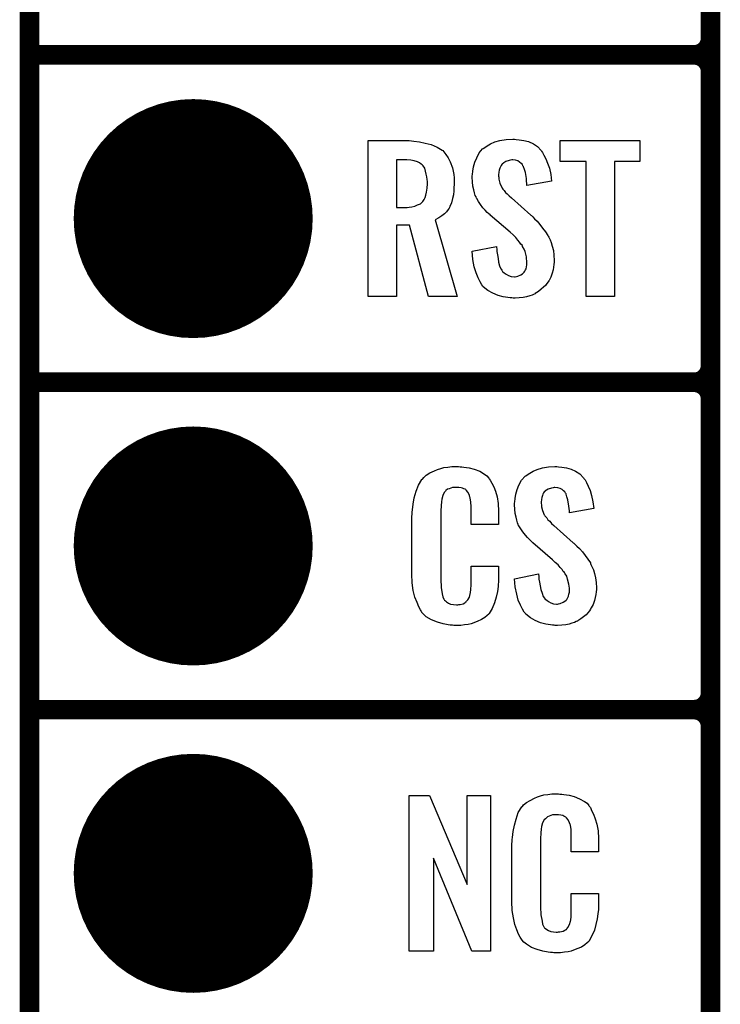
# Model space of a CAD drawing. Extents: x -0.07 to 0.95, y -0.15 to 2.1.
# Tile 7 of 25: x -0.05 to 0.16, y 0.36 to 0.66. Entities that reach past the tile are written whole.
import ezdxf

# ---------------------------------------------------------------- set-up
doc = ezdxf.new("R2010")
doc.units = 0
doc.layers.get('0').update_dxf_attribs({"linetype": 'CONTINUOUS'})
for name, color, linetype in [('gko', 6, 'CONTINUOUS'), ('gto', 2, 'CONTINUOUS'), ('gts', 1, 'CONTINUOUS')]:
    doc.layers.add(name, color=color, linetype=linetype)

# ---------------------------------------------------------------- blocks, each defined once
blk = doc.blocks.new('D12')
at = {"const_width": 0.003}
blk.add_lwpolyline([(-0.0015, 0, 1), (0.0015, 0, 1)], format="xyb", close=True, dxfattribs=at)
blk = doc.blocks.new('D60')
at = {"const_width": 0.0365}
blk.add_lwpolyline([(-0.01825, 0, 1), (0.01825, 0, 1)], format="xyb", close=True, dxfattribs=at)

msp = doc.modelspace()

# ---------------------------------------------------------------- linework, layer by layer
at = {"layer": 'gko', "color": 6, "const_width": 0.006}
msp.add_lwpolyline([(-0.05, -0.15), (-0.05, 2.0498)], dxfattribs=at)
at = {"layer": 'gto', "color": 2, "const_width": 0.006}
for points in [[(0.158, -0.022), (0.158, 0.722)], [(-0.05, 0.65), (0.153, 0.65)], [(-0.05, 0.65), (0.153, 0.65)], [(0.153, 0.65), (0.153, 0.65)], [(0.153, 0.65), (0.153, 0.65)], [(0.158, 0.645), (0.158, 0.645)], [(0.158, 0.645), (0.158, 0.645)], [(0.158, 0.645), (0.158, 0.645)], [(0.158, 0.645), (0.158, 0.645)], [(0.158, 0.555), (0.158, 0.645)], [(-0.05, 0.55), (0.153, 0.55)], [(-0.05, 0.55), (0.153, 0.55)], [(0.153, 0.55), (0.153, 0.55)], [(0.153, 0.55), (0.153, 0.55)], [(0.158, 0.545), (0.158, 0.545)], [(0.158, 0.545), (0.158, 0.545)], [(0.158, 0.545), (0.158, 0.545)], [(0.158, 0.545), (0.158, 0.545)], [(0.158, 0.455), (0.158, 0.545)], [(-0.05, 0.45), (0.153, 0.45)], [(-0.05, 0.45), (0.153, 0.45)], [(0.153, 0.45), (0.153, 0.45)], [(0.153, 0.45), (0.153, 0.45)], [(0.158, 0.445), (0.158, 0.445)], [(0.158, 0.445), (0.158, 0.445)], [(0.158, 0.445), (0.158, 0.445)], [(0.158, 0.445), (0.158, 0.445)], [(0.158, 0.355), (0.158, 0.445)]]:
    msp.add_lwpolyline(points, dxfattribs=at)
for points in [[(0.153, 0.65, 0.414214), (0.158, 0.655)], [(0.158, 0.645, 0.414214), (0.153, 0.65)], [(0.158, 0.645, 0.414214), (0.153, 0.65)], [(0.153, 0.55, 0.414214), (0.158, 0.555)], [(0.158, 0.545, 0.414214), (0.153, 0.55)], [(0.158, 0.545, 0.414214), (0.153, 0.55)], [(0.153, 0.45, 0.414214), (0.158, 0.455)], [(0.158, 0.445, 0.414214), (0.153, 0.45)], [(0.158, 0.445, 0.414214), (0.153, 0.45)]]:
    msp.add_lwpolyline(points, format="xyb", dxfattribs=at)
at = {"layer": 'gto', "color": 2}
for points in [[(0.0667, 0.6237), (0.0674, 0.6236), (0.0691, 0.6234), (0.0709, 0.623), (0.0727, 0.6226), (0.0745, 0.6218), (0.076, 0.6209), (0.0762, 0.6208), (0.0766, 0.6204), (0.0772, 0.6196), (0.0779, 0.6186), (0.0785, 0.6173), (0.0792, 0.6155), (0.0796, 0.6135), (0.0797, 0.6124), (0.0797, 0.6111), (0.0797, 0.611), (0.0797, 0.6109), (0.0797, 0.6104), (0.0796, 0.6095), (0.0796, 0.6085), (0.0795, 0.6073), (0.0792, 0.6061), (0.0789, 0.6048), (0.0784, 0.6037), (0.0784, 0.6036), (0.0782, 0.6032), (0.0779, 0.6028), (0.0774, 0.6021), (0.0768, 0.6015), (0.0759, 0.6008), (0.075, 0.6002), (0.0739, 0.5996), (0.0806, 0.5762), (0.0719, 0.5762), (0.0661, 0.598), (0.0621, 0.598), (0.0621, 0.5762), (0.0534, 0.5762), (0.0534, 0.6238), (0.066, 0.6238), (0.0667, 0.6237)], [(0.0986, 0.6242), (0.0996, 0.6241), (0.101, 0.6239), (0.1024, 0.6235), (0.1039, 0.6228), (0.1052, 0.622), (0.1063, 0.6208), (0.1064, 0.6206), (0.1067, 0.6202), (0.1071, 0.6194), (0.1077, 0.6183), (0.1082, 0.6169), (0.1088, 0.6154), (0.1092, 0.6135), (0.1094, 0.6114), (0.1019, 0.6101), (0.1019, 0.6103), (0.1019, 0.6107), (0.1018, 0.6114), (0.1018, 0.6122), (0.1015, 0.6141), (0.1012, 0.615), (0.1009, 0.6158), (0.1009, 0.6159), (0.1007, 0.6161), (0.1006, 0.6165), (0.1002, 0.6168), (0.0997, 0.6172), (0.0992, 0.6176), (0.0984, 0.6178), (0.0976, 0.6179), (0.0973, 0.6179), (0.0969, 0.6178), (0.0965, 0.6177), (0.0955, 0.6174), (0.0949, 0.617), (0.0944, 0.6166), (0.0944, 0.6166), (0.0943, 0.6165), (0.0941, 0.6162), (0.0939, 0.6158), (0.0937, 0.6154), (0.0935, 0.6148), (0.0934, 0.6142), (0.0933, 0.6134), (0.0933, 0.6133), (0.0933, 0.613), (0.0934, 0.6126), (0.0934, 0.612), (0.0937, 0.6108), (0.0943, 0.6095), (0.0944, 0.6094), (0.0944, 0.6093), (0.0946, 0.609), (0.095, 0.6086), (0.0954, 0.608), (0.0959, 0.6076), (0.0965, 0.6069), (0.0972, 0.6063), (0.1031, 0.601), (0.1033, 0.6009), (0.1037, 0.6005), (0.1042, 0.5999), (0.1051, 0.5992), (0.1059, 0.5982), (0.1067, 0.5971), (0.1076, 0.596), (0.1083, 0.5948), (0.1084, 0.5946), (0.1086, 0.5943), (0.109, 0.5935), (0.1093, 0.5927), (0.1096, 0.5916), (0.11, 0.5903), (0.1102, 0.5888), (0.1103, 0.5872), (0.1103, 0.5871), (0.1103, 0.5867), (0.1102, 0.586), (0.1101, 0.5852), (0.1099, 0.5843), (0.1096, 0.5833), (0.1092, 0.5821), (0.1087, 0.5811), (0.1086, 0.581), (0.1084, 0.5807), (0.108, 0.5802), (0.1076, 0.5796), (0.107, 0.579), (0.1063, 0.5784), (0.1055, 0.5777), (0.1045, 0.5771), (0.1044, 0.577), (0.1041, 0.5769), (0.1035, 0.5766), (0.1028, 0.5764), (0.1018, 0.5761), (0.1008, 0.5759), (0.0996, 0.5758), (0.0983, 0.5757), (0.0977, 0.5757), (0.0973, 0.5758), (0.0968, 0.5758), (0.0961, 0.5759), (0.0947, 0.5761), (0.0931, 0.5765), (0.0915, 0.5772), (0.09, 0.578), (0.0886, 0.5792), (0.0885, 0.5794), (0.0882, 0.5798), (0.0876, 0.5807), (0.087, 0.5819), (0.0864, 0.5834), (0.0858, 0.5853), (0.0854, 0.5875), (0.0852, 0.59), (0.0926, 0.5915), (0.0926, 0.5914), (0.0926, 0.5913), (0.0927, 0.5907), (0.0927, 0.5899), (0.0929, 0.5889), (0.0931, 0.5878), (0.0932, 0.5867), (0.0936, 0.5856), (0.094, 0.5846), (0.0941, 0.5845), (0.0943, 0.5842), (0.0945, 0.5838), (0.095, 0.5834), (0.0956, 0.583), (0.0963, 0.5826), (0.0971, 0.5823), (0.0981, 0.5822), (0.0983, 0.5822), (0.0987, 0.5823), (0.0992, 0.5824), (0.1001, 0.5828), (0.1006, 0.5831), (0.1009, 0.5834), (0.101, 0.5835), (0.1011, 0.5836), (0.1013, 0.5839), (0.1015, 0.5843), (0.1017, 0.5847), (0.1018, 0.5853), (0.1019, 0.5859), (0.1019, 0.5867), (0.1019, 0.5868), (0.1019, 0.5871), (0.1018, 0.5877), (0.1018, 0.5883), (0.1014, 0.5899), (0.1011, 0.5907), (0.1006, 0.5915), (0.1006, 0.5916), (0.1005, 0.5919), (0.1001, 0.5922), (0.0997, 0.5928), (0.0992, 0.5934), (0.0985, 0.5942), (0.0977, 0.595), (0.0968, 0.5958), (0.0907, 0.601), (0.0907, 0.6011), (0.0903, 0.6015), (0.0898, 0.6019), (0.0892, 0.6026), (0.0885, 0.6033), (0.0878, 0.6043), (0.0871, 0.6052), (0.0866, 0.6061), (0.0865, 0.6062), (0.0864, 0.6066), (0.0861, 0.6071), (0.0859, 0.6079), (0.0857, 0.6088), (0.0854, 0.6099), (0.0853, 0.6112), (0.0852, 0.6126), (0.0852, 0.6127), (0.0852, 0.6129), (0.0852, 0.6131), (0.0853, 0.6135), (0.0854, 0.6145), (0.0856, 0.6158), (0.086, 0.6172), (0.0866, 0.6186), (0.0873, 0.6201), (0.0884, 0.6213), (0.0886, 0.6214), (0.0891, 0.6217), (0.0898, 0.6222), (0.0908, 0.6228), (0.0921, 0.6234), (0.0937, 0.6239), (0.0956, 0.6242), (0.0976, 0.6243), (0.0981, 0.6243), (0.0986, 0.6242)], [(0.1364, 0.6174), (0.1287, 0.6174), (0.1287, 0.5762), (0.12, 0.5762), (0.12, 0.6174), (0.1121, 0.6174), (0.1121, 0.6238), (0.1364, 0.6238), (0.1364, 0.6174)], [(0.0653, 0.6179), (0.0621, 0.6179), (0.0621, 0.6034), (0.0654, 0.6034), (0.066, 0.6035), (0.0668, 0.6036), (0.0677, 0.6038), (0.0685, 0.6042), (0.0694, 0.6045), (0.07, 0.6051), (0.0701, 0.6052), (0.0703, 0.6055), (0.0705, 0.6058), (0.0709, 0.6064), (0.0711, 0.6072), (0.0713, 0.6081), (0.0715, 0.6093), (0.0716, 0.6106), (0.0716, 0.6108), (0.0716, 0.6113), (0.0715, 0.6119), (0.0714, 0.6128), (0.0712, 0.6136), (0.071, 0.6145), (0.0707, 0.6154), (0.0702, 0.6161), (0.0701, 0.6162), (0.0699, 0.6164), (0.0696, 0.6166), (0.0691, 0.617), (0.0685, 0.6173), (0.0675, 0.6176), (0.0665, 0.6178), (0.0653, 0.6179)], [(0.0815, 0.5242), (0.0821, 0.5242), (0.0827, 0.5241), (0.0843, 0.5239), (0.0858, 0.5235), (0.0875, 0.5228), (0.089, 0.5219), (0.0897, 0.5214), (0.0903, 0.5207), (0.0904, 0.5205), (0.0907, 0.5201), (0.0912, 0.5192), (0.0918, 0.5181), (0.0923, 0.5167), (0.0928, 0.515), (0.0931, 0.513), (0.0932, 0.5106), (0.0932, 0.5066), (0.0849, 0.5066), (0.0849, 0.5107), (0.0849, 0.5108), (0.0849, 0.5111), (0.0849, 0.5116), (0.0849, 0.5121), (0.0848, 0.5134), (0.0847, 0.5141), (0.0846, 0.5146), (0.0846, 0.5147), (0.0845, 0.5149), (0.0844, 0.5154), (0.084, 0.5163), (0.0834, 0.517), (0.0833, 0.5172), (0.0831, 0.5173), (0.0827, 0.5175), (0.0823, 0.5177), (0.0818, 0.5178), (0.0811, 0.5179), (0.08, 0.5179), (0.0796, 0.5179), (0.0792, 0.5179), (0.0782, 0.5175), (0.0777, 0.5173), (0.0772, 0.5169), (0.0771, 0.5167), (0.0767, 0.5163), (0.0762, 0.5154), (0.0759, 0.5143), (0.0759, 0.5142), (0.0759, 0.5141), (0.0758, 0.5137), (0.0758, 0.5132), (0.0757, 0.5127), (0.0757, 0.5119), (0.0756, 0.5111), (0.0756, 0.5102), (0.0756, 0.4895), (0.0756, 0.4894), (0.0756, 0.4889), (0.0757, 0.4882), (0.0757, 0.4873), (0.076, 0.4854), (0.0762, 0.4845), (0.0766, 0.4837), (0.0767, 0.4836), (0.0768, 0.4834), (0.0771, 0.4832), (0.0774, 0.4829), (0.078, 0.4825), (0.0786, 0.4822), (0.0795, 0.4821), (0.0804, 0.482), (0.0808, 0.482), (0.0811, 0.4821), (0.0815, 0.4821), (0.0825, 0.4823), (0.083, 0.4826), (0.0833, 0.4829), (0.0834, 0.4829), (0.0835, 0.4831), (0.0839, 0.4835), (0.0844, 0.4844), (0.0846, 0.4854), (0.0846, 0.4855), (0.0847, 0.4857), (0.0847, 0.486), (0.0848, 0.4865), (0.0848, 0.487), (0.0849, 0.4878), (0.0849, 0.4886), (0.0849, 0.4895), (0.0849, 0.4938), (0.0932, 0.4938), (0.0932, 0.49), (0.0932, 0.4899), (0.0932, 0.4897), (0.0932, 0.4894), (0.0932, 0.4889), (0.0931, 0.4883), (0.0931, 0.4876), (0.0929, 0.4861), (0.0925, 0.4844), (0.092, 0.4826), (0.0913, 0.4809), (0.0904, 0.4794), (0.0903, 0.4792), (0.0898, 0.4788), (0.0891, 0.4782), (0.0881, 0.4775), (0.0867, 0.4769), (0.0849, 0.4762), (0.084, 0.476), (0.0829, 0.4759), (0.0817, 0.4757), (0.0796, 0.4757), (0.0792, 0.4758), (0.0785, 0.4758), (0.0779, 0.4759), (0.0763, 0.4762), (0.0746, 0.4767), (0.0728, 0.4774), (0.0712, 0.4784), (0.0705, 0.479), (0.0698, 0.4797), (0.0698, 0.4798), (0.0697, 0.4799), (0.0696, 0.4802), (0.0694, 0.4805), (0.0689, 0.4814), (0.0684, 0.4827), (0.0677, 0.4844), (0.0672, 0.4864), (0.0669, 0.4887), (0.0668, 0.4914), (0.0668, 0.5083), (0.0668, 0.5084), (0.0668, 0.5087), (0.0668, 0.5091), (0.0669, 0.5096), (0.0669, 0.5103), (0.067, 0.511), (0.0672, 0.5128), (0.0675, 0.5147), (0.0681, 0.5167), (0.0688, 0.5186), (0.0698, 0.5203), (0.0698, 0.5203), (0.07, 0.5204), (0.0704, 0.5209), (0.0712, 0.5216), (0.0723, 0.5223), (0.0737, 0.523), (0.0746, 0.5234), (0.0756, 0.5237), (0.0766, 0.524), (0.0778, 0.5241), (0.079, 0.5243), (0.081, 0.5243), (0.0815, 0.5242)], [(0.1116, 0.5242), (0.1126, 0.5241), (0.114, 0.5239), (0.1154, 0.5235), (0.1168, 0.5228), (0.1181, 0.522), (0.1192, 0.5208), (0.1193, 0.5206), (0.1197, 0.5202), (0.1201, 0.5194), (0.1206, 0.5183), (0.1212, 0.5169), (0.1217, 0.5154), (0.1221, 0.5135), (0.1224, 0.5114), (0.1149, 0.5101), (0.1149, 0.5103), (0.1149, 0.5107), (0.1148, 0.5114), (0.1147, 0.5122), (0.1144, 0.5141), (0.1141, 0.515), (0.1139, 0.5158), (0.1139, 0.5159), (0.1137, 0.5161), (0.1135, 0.5165), (0.1131, 0.5168), (0.1127, 0.5172), (0.1121, 0.5176), (0.1114, 0.5178), (0.1105, 0.5179), (0.1103, 0.5179), (0.1099, 0.5178), (0.1094, 0.5177), (0.1084, 0.5174), (0.1079, 0.517), (0.1074, 0.5167), (0.1074, 0.5166), (0.1072, 0.5165), (0.107, 0.5162), (0.1068, 0.5158), (0.1067, 0.5154), (0.1065, 0.5148), (0.1064, 0.5142), (0.1063, 0.5134), (0.1063, 0.5133), (0.1063, 0.513), (0.1064, 0.5126), (0.1064, 0.512), (0.1067, 0.5108), (0.1072, 0.5095), (0.1073, 0.5094), (0.1074, 0.5092), (0.1076, 0.509), (0.108, 0.5086), (0.1083, 0.508), (0.1089, 0.5076), (0.1094, 0.5069), (0.1102, 0.5063), (0.1161, 0.501), (0.1163, 0.5009), (0.1166, 0.5005), (0.1172, 0.4999), (0.118, 0.4992), (0.1189, 0.4982), (0.1197, 0.4971), (0.1205, 0.496), (0.1213, 0.4948), (0.1214, 0.4946), (0.1215, 0.4943), (0.1219, 0.4935), (0.1223, 0.4927), (0.1226, 0.4916), (0.1229, 0.4903), (0.1231, 0.4888), (0.1232, 0.4872), (0.1232, 0.487), (0.1232, 0.4867), (0.1231, 0.486), (0.123, 0.4852), (0.1228, 0.4843), (0.1226, 0.4833), (0.1222, 0.4821), (0.1216, 0.4811), (0.1215, 0.481), (0.1214, 0.4807), (0.121, 0.4802), (0.1205, 0.4796), (0.12, 0.479), (0.1192, 0.4784), (0.1184, 0.4777), (0.1175, 0.4771), (0.1174, 0.477), (0.117, 0.4769), (0.1165, 0.4766), (0.1157, 0.4764), (0.1148, 0.4761), (0.1138, 0.4759), (0.1126, 0.4758), (0.1113, 0.4757), (0.1106, 0.4757), (0.1103, 0.4758), (0.1097, 0.4758), (0.1091, 0.4759), (0.1077, 0.4761), (0.1061, 0.4765), (0.1044, 0.4772), (0.103, 0.478), (0.1016, 0.4792), (0.1015, 0.4794), (0.1011, 0.4798), (0.1006, 0.4807), (0.1, 0.4819), (0.0993, 0.4834), (0.0988, 0.4853), (0.0983, 0.4875), (0.0981, 0.49), (0.1055, 0.4915), (0.1055, 0.4914), (0.1055, 0.4913), (0.1056, 0.4908), (0.1056, 0.4899), (0.1058, 0.4889), (0.106, 0.4878), (0.1062, 0.4867), (0.1066, 0.4856), (0.1069, 0.4846), (0.107, 0.4845), (0.1072, 0.4842), (0.1075, 0.4838), (0.108, 0.4834), (0.1085, 0.483), (0.1092, 0.4826), (0.1101, 0.4823), (0.111, 0.4822), (0.1113, 0.4822), (0.1116, 0.4823), (0.1121, 0.4824), (0.113, 0.4828), (0.1135, 0.4831), (0.1139, 0.4834), (0.114, 0.4835), (0.1141, 0.4836), (0.1142, 0.4839), (0.1144, 0.4843), (0.1146, 0.4847), (0.1147, 0.4853), (0.1149, 0.4859), (0.1149, 0.4867), (0.1149, 0.4868), (0.1149, 0.4871), (0.1148, 0.4877), (0.1147, 0.4883), (0.1143, 0.4899), (0.1141, 0.4908), (0.1136, 0.4915), (0.1135, 0.4916), (0.1134, 0.4919), (0.113, 0.4922), (0.1127, 0.4928), (0.1121, 0.4934), (0.1115, 0.4942), (0.1106, 0.495), (0.1097, 0.4958), (0.1037, 0.501), (0.1036, 0.5011), (0.1032, 0.5015), (0.1028, 0.5019), (0.1021, 0.5026), (0.1015, 0.5033), (0.1007, 0.5043), (0.1001, 0.5052), (0.0995, 0.5061), (0.0994, 0.5062), (0.0993, 0.5066), (0.0991, 0.5071), (0.0989, 0.5079), (0.0986, 0.5088), (0.0983, 0.5099), (0.0982, 0.5112), (0.0981, 0.5126), (0.0981, 0.5127), (0.0981, 0.5129), (0.0981, 0.5131), (0.0982, 0.5135), (0.0983, 0.5145), (0.0985, 0.5158), (0.099, 0.5172), (0.0995, 0.5186), (0.1003, 0.5201), (0.1014, 0.5213), (0.1016, 0.5214), (0.102, 0.5217), (0.1028, 0.5222), (0.1038, 0.5228), (0.1051, 0.5234), (0.1067, 0.5239), (0.1085, 0.5242), (0.1105, 0.5243), (0.1111, 0.5243), (0.1116, 0.5242)], [(0.112, 0.4242), (0.1126, 0.4242), (0.1132, 0.4241), (0.1148, 0.4239), (0.1164, 0.4235), (0.118, 0.4228), (0.1195, 0.4219), (0.1203, 0.4214), (0.1208, 0.4207), (0.1209, 0.4205), (0.1213, 0.4201), (0.1217, 0.4192), (0.1223, 0.4181), (0.1228, 0.4167), (0.1233, 0.415), (0.1237, 0.413), (0.1238, 0.4106), (0.1238, 0.4066), (0.1154, 0.4066), (0.1154, 0.4107), (0.1154, 0.4108), (0.1154, 0.4111), (0.1154, 0.4116), (0.1154, 0.4121), (0.1154, 0.4134), (0.1153, 0.4141), (0.1152, 0.4146), (0.1152, 0.4147), (0.1151, 0.4149), (0.1149, 0.4154), (0.1145, 0.4163), (0.114, 0.417), (0.1138, 0.4172), (0.1136, 0.4173), (0.1132, 0.4175), (0.1129, 0.4177), (0.1123, 0.4178), (0.1116, 0.4179), (0.1105, 0.4179), (0.1102, 0.4179), (0.1097, 0.4179), (0.1087, 0.4175), (0.1082, 0.4173), (0.1078, 0.4169), (0.1076, 0.4167), (0.1072, 0.4163), (0.1067, 0.4154), (0.1064, 0.4143), (0.1064, 0.4142), (0.1064, 0.4141), (0.1063, 0.4137), (0.1063, 0.4132), (0.1062, 0.4127), (0.1062, 0.4119), (0.1061, 0.4111), (0.1061, 0.4102), (0.1061, 0.3895), (0.1061, 0.3894), (0.1061, 0.3889), (0.1062, 0.3882), (0.1062, 0.3873), (0.1066, 0.3854), (0.1067, 0.3845), (0.1071, 0.3837), (0.1072, 0.3836), (0.1073, 0.3834), (0.1076, 0.3832), (0.108, 0.3829), (0.1085, 0.3825), (0.1092, 0.3822), (0.11, 0.3821), (0.1109, 0.382), (0.1113, 0.382), (0.1116, 0.3821), (0.112, 0.3821), (0.113, 0.3823), (0.1135, 0.3826), (0.1139, 0.3829), (0.114, 0.3829), (0.1141, 0.3831), (0.1144, 0.3835), (0.1149, 0.3844), (0.1152, 0.3854), (0.1152, 0.3855), (0.1153, 0.3857), (0.1153, 0.386), (0.1154, 0.3865), (0.1154, 0.3871), (0.1154, 0.3878), (0.1154, 0.3886), (0.1154, 0.3895), (0.1154, 0.3938), (0.1238, 0.3938), (0.1238, 0.39), (0.1238, 0.3899), (0.1238, 0.3897), (0.1238, 0.3894), (0.1238, 0.3889), (0.1237, 0.3883), (0.1236, 0.3876), (0.1234, 0.3861), (0.123, 0.3844), (0.1226, 0.3826), (0.1218, 0.3809), (0.1209, 0.3794), (0.1208, 0.3792), (0.1203, 0.3788), (0.1196, 0.3782), (0.1186, 0.3775), (0.1172, 0.3769), (0.1154, 0.3762), (0.1145, 0.376), (0.1134, 0.3759), (0.1122, 0.3757), (0.1102, 0.3757), (0.1097, 0.3758), (0.1091, 0.3758), (0.1084, 0.3759), (0.1068, 0.3762), (0.1051, 0.3767), (0.1033, 0.3774), (0.1018, 0.3784), (0.101, 0.379), (0.1004, 0.3797), (0.1004, 0.3798), (0.1003, 0.3799), (0.1001, 0.3802), (0.0999, 0.3805), (0.0994, 0.3814), (0.0989, 0.3827), (0.0982, 0.3844), (0.0978, 0.3864), (0.0974, 0.3887), (0.0973, 0.3914), (0.0973, 0.4083), (0.0973, 0.4084), (0.0973, 0.4087), (0.0973, 0.4091), (0.0974, 0.4096), (0.0974, 0.4103), (0.0975, 0.411), (0.0977, 0.4128), (0.0981, 0.4147), (0.0986, 0.4166), (0.0993, 0.4186), (0.1004, 0.4203), (0.1004, 0.4203), (0.1006, 0.4204), (0.1009, 0.4209), (0.1018, 0.4216), (0.1029, 0.4223), (0.1042, 0.423), (0.1052, 0.4234), (0.1061, 0.4237), (0.1071, 0.424), (0.1083, 0.4241), (0.1095, 0.4243), (0.1116, 0.4243), (0.112, 0.4242)], [(0.0908, 0.3762), (0.0851, 0.3762), (0.0734, 0.4046), (0.0734, 0.3762), (0.066, 0.3762), (0.066, 0.4238), (0.0722, 0.4238), (0.0837, 0.3966), (0.0837, 0.4238), (0.0908, 0.4238), (0.0908, 0.3762)]]:
    msp.add_lwpolyline(points, dxfattribs=at)

# ---------------------------------------------------------------- block references
at = {"layer": 'gto'}
for p in [(0.158, 0.655), (-0.05, 0.65), (-0.05, 0.65), (0.153, 0.65), (0.153, 0.65), (0.153, 0.65), (0.153, 0.65), (0.153, 0.65), (0.153, 0.65), (0.153, 0.65), (0.158, 0.645), (0.158, 0.645), (0.158, 0.645), (0.158, 0.645), (0.158, 0.645), (0.158, 0.645), (0.158, 0.645), (0.158, 0.555), (0.158, 0.555), (-0.05, 0.55), (-0.05, 0.55), (0.153, 0.55), (0.153, 0.55), (0.153, 0.55), (0.153, 0.55), (0.153, 0.55), (0.153, 0.55), (0.153, 0.55), (0.158, 0.545), (0.158, 0.545), (0.158, 0.545), (0.158, 0.545), (0.158, 0.545), (0.158, 0.545), (0.158, 0.545), (0.158, 0.455), (0.158, 0.455), (-0.05, 0.45), (-0.05, 0.45), (0.153, 0.45), (0.153, 0.45), (0.153, 0.45), (0.153, 0.45), (0.153, 0.45), (0.153, 0.45), (0.153, 0.45), (0.158, 0.445), (0.158, 0.445), (0.158, 0.445), (0.158, 0.445), (0.158, 0.445), (0.158, 0.445), (0.158, 0.445)]:
    msp.add_blockref('D12', p, dxfattribs=at)
at = {"layer": 'gts'}
for p in [(0, 0.6), (0, 0.5), (0, 0.4)]:
    msp.add_blockref('D60', p, dxfattribs=at)

doc.saveas('drawing.dxf')
